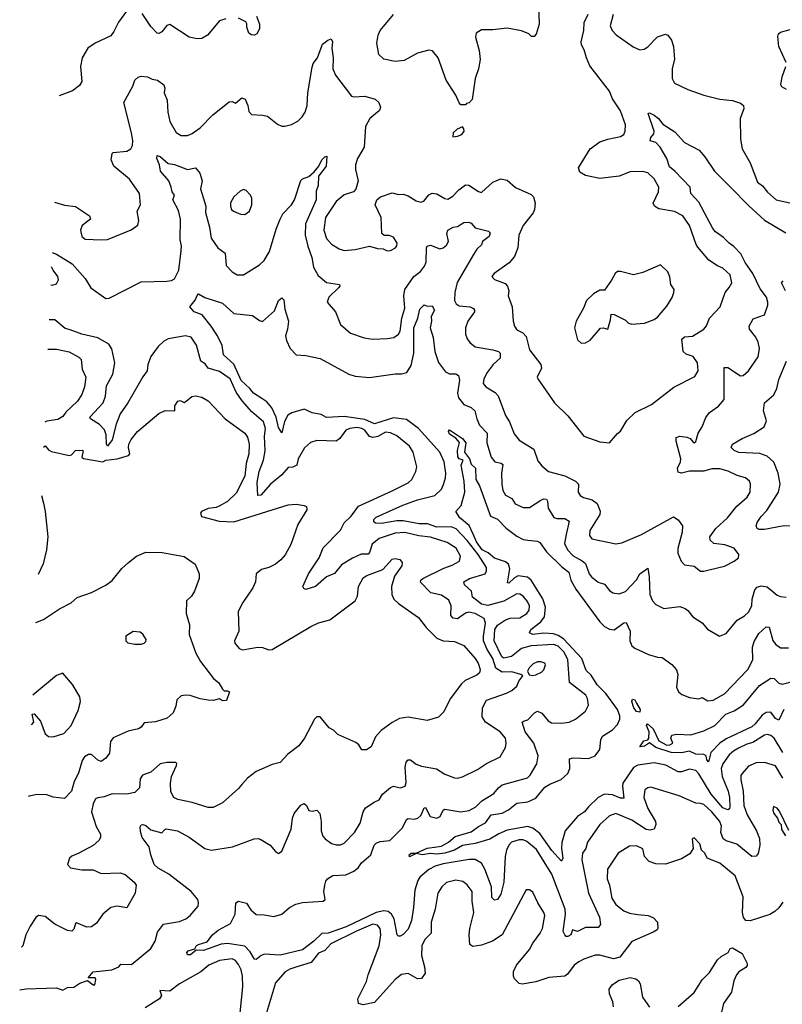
# Model space of a CAD drawing. Extents: x 1954683 to 2060285, y 904798 to 1016299.
# Tile 235 of 256: x 1958656 to 1963427, y 997350 to 1003513. Entities that reach past the tile are written whole.
import ezdxf

# ---------------------------------------------------------------- set-up
doc = ezdxf.new("R2010")
doc.units = 0

msp = doc.modelspace()

# ---------------------------------------------------------------- linework, layer by layer
at = {"layer": '0CON10XD'}
for points in [[(1959341.1, 1003588.9), (1959272.6, 1003497.4), (1959245, 1003439.2), (1959225, 1003411.4), (1959128, 1003365), (1959081.4, 1003335), (1959046.5, 1003275), (1959035, 1003220), (1959044.3, 1003125), (1959028.7, 1003101.3), (1958985, 1003068), (1958902.5, 1003036.7)], [(1961901.1, 1003605), (1961905.7, 1003484.3), (1961887.7, 1003422.3), (1961875, 1003407.5), (1961858.3, 1003408.3), (1961840, 1003425), (1961793.9, 1003443.9), (1961705, 1003460), (1961615, 1003450), (1961545, 1003450), (1961510.8, 1003429.2), (1961506.4, 1003403.6), (1961530.3, 1003320.3), (1961535.5, 1003264.5), (1961525.5, 1003204.5), (1961505.8, 1003145), (1961486.4, 1003013.6), (1961468.3, 1002991.7), (1961451.7, 1002988.3), (1961445, 1002980), (1961415, 1002980), (1961405, 1002992.5), (1961385, 1003040), (1961324.1, 1003134.1), (1961273.8, 1003275), (1961237.3, 1003317.3), (1961215, 1003321.2), (1961145, 1003304), (1961061.7, 1003258.3), (1961005, 1003250.8), (1960933.3, 1003265), (1960902.9, 1003295), (1960890, 1003365), (1960898.6, 1003415), (1960910.6, 1003445), (1960994.5, 1003545.5)], [(1958873.2, 1002370.9), (1958935, 1002352.5), (1959005, 1002344.3), (1959091.2, 1002285), (1959097.5, 1002265), (1959046.7, 1002225), (1959036.4, 1002196.4), (1959044, 1002155), (1959065, 1002138.8), (1959165, 1002134), (1959205, 1002138), (1959352.7, 1002197.3), (1959393.6, 1002226.4), (1959400, 1002255), (1959390, 1002315), (1959410.6, 1002355), (1959405.6, 1002425), (1959341.9, 1002515), (1959245, 1002595.7), (1959227.5, 1002635), (1959233.8, 1002675), (1959239.5, 1002680.5), (1959325, 1002688.9), (1959350, 1002705), (1959360.4, 1002725), (1959362.5, 1002755), (1959354.2, 1002804.2), (1959306.3, 1002993.7), (1959363, 1003097), (1959376, 1003135), (1959396.3, 1003153.7), (1959415, 1003158.8), (1959454.5, 1003154.5), (1959485, 1003140), (1959516.7, 1003135), (1959558, 1003105), (1959564.2, 1003085), (1959560, 1003055), (1959578.5, 1003008.5), (1959581.8, 1002935), (1959594.7, 1002874.7), (1959635, 1002805.7), (1959665, 1002788.5), (1959705, 1002787.8), (1959735, 1002801.1), (1959784.3, 1002835), (1959863.3, 1002916.7), (1959965, 1002998.8), (1959985, 1003000), (1960005, 1002990), (1960045, 1003023.3), (1960066, 1003015), (1960082, 1002975), (1960088.3, 1002938.3), (1960105, 1002920), (1960175, 1002916.2), (1960205, 1002908), (1960268.8, 1002858.8), (1960295, 1002846), (1960315, 1002846), (1960355, 1002856), (1960395, 1002877.5), (1960422.9, 1002905), (1960441.5, 1002935), (1960453.6, 1002975), (1960458.6, 1003055), (1960484.4, 1003215.6), (1960490.7, 1003239.3), (1960518.6, 1003275), (1960549.5, 1003360.5), (1960583.3, 1003385), (1960605, 1003392.5), (1960612.5, 1003375), (1960608.2, 1003335), (1960617.5, 1003275), (1960615.4, 1003205.4), (1960630.6, 1003165), (1960731.2, 1003035), (1960745, 1003029.4), (1960815, 1003033.8), (1960878.8, 1003015), (1960902, 1002995), (1960913.8, 1002965), (1960906, 1002945), (1960846.6, 1002893.4), (1960818.6, 1002845), (1960811.1, 1002715), (1960768.6, 1002645), (1960755.7, 1002605), (1960755.7, 1002575), (1960773.1, 1002505), (1960758.9, 1002451.1), (1960743.8, 1002435), (1960685, 1002416.4), (1960634.6, 1002375), (1960569.1, 1002275), (1960558.5, 1002195), (1960574, 1002144), (1960606.8, 1002106.8), (1960655, 1002078.6), (1960685, 1002068.6), (1960755, 1002074.4), (1960845, 1002095.8), (1960895, 1002080), (1960929.3, 1002079.3), (1960955, 1002066.7), (1960975, 1002068.8), (1961006.2, 1002085), (1961015, 1002097.5), (1961016.9, 1002115), (1960995, 1002151.2), (1960967, 1002163), (1960935, 1002162.5), (1960921.2, 1002175), (1960918, 1002275), (1960878.8, 1002355), (1960890, 1002385), (1960913.3, 1002405), (1960985, 1002428.6), (1961025, 1002418.6), (1961055, 1002420.8), (1961085, 1002410), (1961135, 1002378.6), (1961165, 1002370), (1961183, 1002377), (1961215, 1002416.2), (1961235, 1002428), (1961265, 1002422.9), (1961315, 1002394.3), (1961335, 1002390), (1961365, 1002408.1), (1961402.1, 1002447.9), (1961445, 1002478.6), (1961465, 1002478.1), (1961525, 1002437.1), (1961545, 1002430.8), (1961615, 1002495.7), (1961665, 1002516.9), (1961705, 1002507.5), (1961756.7, 1002463.3), (1961855, 1002418), (1961870, 1002405), (1961881.2, 1002365), (1961877.1, 1002325), (1961866.9, 1002303.1), (1961805, 1002224), (1961777.8, 1002165), (1961772.7, 1002085), (1961750.4, 1002029.6), (1961718.6, 1001991.4), (1961623.8, 1001925), (1961608.8, 1001905), (1961625, 1001886), (1961692.4, 1001862.4), (1961708, 1001845), (1961716.2, 1001815), (1961711.9, 1001785), (1961735.7, 1001715), (1961742.9, 1001625), (1961750.6, 1001595), (1961765, 1001571.4), (1961803, 1001553), (1961825, 1001529.2), (1961845.4, 1001445.4), (1961916.7, 1001355), (1961919.1, 1001330.9), (1961893.8, 1001275), (1961896.2, 1001265), (1962002, 1001115), (1962084.3, 1001034.3), (1962185, 1000906.7), (1962285, 1000870), (1962345, 1000863.3), (1962395, 1000922.5), (1962415, 1000937.5), (1962453.8, 1001005), (1962506.2, 1001055), (1962608.8, 1001105), (1962748.3, 1001211.7), (1962880.3, 1001279.7), (1962899.4, 1001315), (1962895.5, 1001365), (1962869.2, 1001405), (1962825, 1001418.5), (1962805.7, 1001435), (1962797.2, 1001512.8), (1962815, 1001527.3), (1962865, 1001532.2), (1962936.2, 1001575), (1962953, 1001597), (1962970.8, 1001645), (1963037.1, 1001715), (1963068.6, 1001805), (1963095, 1001836.7), (1963110, 1001865), (1963100, 1001915), (1963055, 1001957.1), (1963021.5, 1001971.5), (1962966.9, 1002006.9), (1962898.3, 1002088.3), (1962886.7, 1002106.7), (1962845.5, 1002225), (1962805, 1002285.6), (1962753.1, 1002313.1), (1962655, 1002328.5), (1962626, 1002345), (1962619.2, 1002365), (1962652.1, 1002435), (1962654.6, 1002465), (1962625, 1002516.5), (1962585.7, 1002555), (1962555, 1002562.9), (1962475, 1002560.8), (1962405, 1002533.4), (1962285, 1002518.5), (1962195, 1002537.8), (1962159.1, 1002559.1), (1962151.1, 1002585), (1962224.7, 1002705), (1962285, 1002747.9), (1962334.3, 1002764.3), (1962415, 1002782.7), (1962435, 1002794.4), (1962444.5, 1002815), (1962444.6, 1002855), (1962415, 1002941.4), (1962365, 1003016.9), (1962345.2, 1003065.2), (1962222.9, 1003225), (1962200.8, 1003275), (1962187.8, 1003325), (1962170.5, 1003355), (1962167.5, 1003375), (1962184.2, 1003445), (1962188, 1003495), (1962211.7, 1003548.3)], [(1959945, 1003519.2), (1959905, 1003506), (1959831.2, 1003415), (1959795, 1003394.2), (1959765, 1003392.9), (1959715, 1003402.5), (1959595, 1003483.3), (1959575, 1003476.7), (1959545, 1003436.7), (1959525, 1003426.7), (1959515, 1003428.8), (1959475, 1003471.2), (1959420.7, 1003550.7)], [(1960136.7, 1003535), (1960156.2, 1003485), (1960156.1, 1003456.1), (1960140, 1003425), (1960125, 1003416.7), (1960105, 1003417.5), (1960089.3, 1003429.3), (1960077.5, 1003465), (1960077, 1003487), (1960069.3, 1003499.3), (1960025, 1003522.5)], [(1962368.8, 1003545), (1962350, 1003475), (1962361.2, 1003445), (1962387, 1003417), (1962492.6, 1003342.6), (1962535, 1003324.2), (1962561.7, 1003328.3), (1962585, 1003342), (1962645, 1003405.7), (1962695, 1003422.2), (1962710, 1003415), (1962733.3, 1003385), (1962746, 1003345), (1962748, 1003315), (1962751.5, 1003265), (1962737.3, 1003205), (1962736.9, 1003145), (1962751.2, 1003115), (1962835, 1003076), (1962935, 1003040), (1963035, 1003015.8), (1963115, 1003006), (1963165, 1002990), (1963183.8, 1002975), (1963185.7, 1002955), (1963162.5, 1002895), (1963166, 1002765), (1963175.8, 1002705), (1963226.4, 1002616.4), (1963271.5, 1002495), (1963303, 1002473), (1963333.9, 1002433.9), (1963388.8, 1002385), (1963511.7, 1002358.3)], [(1963451.5, 1003245), (1963405.7, 1003345), (1963397.7, 1003407.7), (1963402.5, 1003425), (1963415.5, 1003434.5), (1963475, 1003450.6)], [(1963453.3, 1003075), (1963423.2, 1003093.2), (1963418, 1003105), (1963425.6, 1003155), (1963449.4, 1003220.6)], [(1961493.6, 1002043.6), (1961391.7, 1001868.3), (1961377.4, 1001805), (1961376.2, 1001755), (1961386.5, 1001735), (1961405, 1001722.3), (1961474.7, 1001714.7), (1961494.2, 1001705), (1961500.6, 1001695), (1961500, 1001685), (1961460, 1001625), (1961444.5, 1001585), (1961443.7, 1001543.7), (1961454.4, 1001515), (1961471.9, 1001491.9), (1961505.4, 1001465.4), (1961615, 1001445.9), (1961652, 1001435), (1961662.2, 1001425), (1961661.9, 1001395), (1961617.1, 1001355), (1961580.9, 1001305), (1961558.9, 1001265), (1961555.7, 1001235), (1961572, 1001215), (1961629.8, 1001179.8), (1961648.9, 1001158.9), (1961694.6, 1001034.6), (1961720.8, 1000995), (1961750, 1000920), (1961780.7, 1000880.7), (1961873.1, 1000825), (1961897.5, 1000752.5), (1961921.3, 1000721.3), (1961964.5, 1000684.5), (1962065, 1000657.3), (1962133.1, 1000625), (1962152.2, 1000605), (1962150, 1000555), (1962162, 1000535), (1962182.4, 1000522.4), (1962237.2, 1000507.2), (1962267.8, 1000485), (1962286.7, 1000436.7), (1962285.6, 1000415), (1962222.7, 1000315), (1962219.5, 1000285), (1962235, 1000264.3), (1962385, 1000232), (1962422.3, 1000237.7), (1962545, 1000290.5), (1962745, 1000401.4), (1962775, 1000382), (1962802.9, 1000345), (1962799.2, 1000305), (1962773.9, 1000203.9), (1962773.9, 1000173.9), (1962793.9, 1000123.9), (1962815, 1000100), (1962875, 1000092.5), (1962915, 1000062), (1962935, 1000060), (1962969.3, 1000069.3), (1963065, 1000093.3), (1963126.4, 1000123.6), (1963153.3, 1000145), (1963153.8, 1000165), (1963125, 1000206), (1963067.5, 1000225), (1962997.5, 1000235), (1962976.2, 1000255), (1962973.8, 1000275), (1963011.4, 1000328.6), (1963084.2, 1000395), (1963141.3, 1000468.7), (1963206.2, 1000525), (1963225.6, 1000555), (1963226.7, 1000606.7), (1963222, 1000625), (1963195.9, 1000645.9), (1963145, 1000660), (1963087.4, 1000687.4), (1963035, 1000700.6), (1962985, 1000701.1), (1962935, 1000686.8), (1962845, 1000686.2), (1962796.2, 1000673.8), (1962775, 1000681.5), (1962770, 1000705), (1962789.7, 1000745), (1962792.7, 1000765), (1962761.9, 1000875), (1962762.5, 1000897.5), (1962785, 1000906), (1962829.1, 1000899.1), (1962850.5, 1000890.5), (1962869.3, 1000869.3), (1962875, 1000863.8), (1962885, 1000872.5), (1962899.2, 1000925), (1962925.4, 1000964.6), (1962948, 1001022), (1962971.4, 1001055), (1963026.8, 1001093.2), (1963062.7, 1001135), (1963063.6, 1001336.4), (1963085, 1001336.2), (1963165, 1001284.3), (1963182.5, 1001285), (1963215.5, 1001314.5), (1963276.4, 1001403.6), (1963283.5, 1001455), (1963276.4, 1001495), (1963261.5, 1001525), (1963221.9, 1001575), (1963220, 1001595), (1963245, 1001640), (1963315.7, 1001665), (1963335.5, 1001725), (1963336.9, 1001745), (1963327.6, 1001775), (1963287.8, 1001827.8), (1963241.4, 1001925), (1963195, 1001992.1), (1963166.6, 1002046.6), (1963123.6, 1002093.6), (1963093.3, 1002115), (1963059.4, 1002149.4), (1963008.5, 1002185), (1962992.5, 1002205), (1962905, 1002370), (1962854.2, 1002424.2), (1962851.2, 1002465), (1962755, 1002565.7), (1962720.9, 1002590.9), (1962703.8, 1002645), (1962663.5, 1002715), (1962635, 1002744.5), (1962600, 1002755), (1962603.5, 1002775), (1962621.9, 1002798.1), (1962625.6, 1002815), (1962586.7, 1002925), (1962595, 1002930), (1962625, 1002915.6), (1962651.1, 1002895), (1962678.3, 1002858.3), (1962755, 1002810), (1962815, 1002744.3), (1962905.7, 1002695.7), (1962942, 1002655), (1963002.2, 1002565), (1963101.8, 1002465), (1963216.7, 1002346.7), (1963315, 1002257.5), (1963448.6, 1002178.6)], [(1961365, 1002780), (1961395, 1002783.3), (1961422.5, 1002795), (1961435.9, 1002814.1), (1961435, 1002830), (1961425, 1002842.5), (1961391.7, 1002828.3), (1961367.5, 1002805), (1961365, 1002780)], [(1958859.2, 1002054.6), (1958885.8, 1002045), (1958984.7, 1001984.7), (1959065, 1001892.5), (1959101.1, 1001835), (1959195, 1001767.2), (1959215, 1001770.4), (1959415, 1001871.4), (1959575, 1001875.5), (1959605, 1001879.5), (1959625, 1001890.6), (1959650.8, 1001945), (1959666.2, 1002065), (1959667.2, 1002097.2), (1959659.3, 1002135), (1959661.7, 1002265), (1959649.5, 1002319.5), (1959613.3, 1002385), (1959624.4, 1002415), (1959608.9, 1002435), (1959602.5, 1002465), (1959587.8, 1002505), (1959536, 1002565), (1959530.8, 1002605), (1959514.4, 1002645), (1959516.4, 1002663.6), (1959535, 1002657.1), (1959585, 1002613.1), (1959625, 1002606.7), (1959705, 1002575.7), (1959755, 1002586), (1959783, 1002553), (1959796.7, 1002505), (1959787.5, 1002455), (1959820, 1002345), (1959818.5, 1002305), (1959843.5, 1002213.5), (1959854.1, 1002145), (1959895.7, 1002085), (1959940.4, 1002050.4), (1959947.1, 1001975), (1959985.4, 1001935.4), (1960016.6, 1001916.6), (1960055, 1001915.6), (1960155, 1001979.4), (1960185, 1002005.8), (1960218.3, 1002061.7), (1960259.2, 1002200.8), (1960285.2, 1002264.8), (1960302.5, 1002297.5), (1960355.2, 1002354.8), (1960373.8, 1002386.2), (1960415, 1002507.1), (1960425, 1002517.3), (1960465, 1002531.8), (1960498.8, 1002561.2), (1960527.3, 1002595), (1960544.8, 1002635.2), (1960565, 1002655.4), (1960577.9, 1002657.9), (1960573.3, 1002595), (1960524.3, 1002534.3), (1960523.1, 1002475), (1960510.9, 1002439.1), (1960510.9, 1002385), (1960443.8, 1002235), (1960441.1, 1002165), (1960457.5, 1002095), (1960482.4, 1002025), (1960494.2, 1001964.2), (1960522.6, 1001912.6), (1960575, 1001867.3), (1960655.7, 1001855), (1960658.6, 1001845), (1960650.6, 1001835), (1960588.8, 1001775), (1960580, 1001745), (1960631.2, 1001685), (1960663.3, 1001605), (1960725, 1001551.2), (1960810.9, 1001520.9), (1960865, 1001512.9), (1960955, 1001516.7), (1960995.4, 1001524.6), (1961026.3, 1001543.7), (1961035, 1001562.5), (1961046.7, 1001645), (1961065, 1001707.5), (1961059.7, 1001785), (1961064.3, 1001825), (1961122.1, 1001905), (1961163.8, 1001936.2), (1961189, 1001971), (1961198.6, 1001995), (1961200.6, 1002085), (1961205.5, 1002094.5), (1961225, 1002101.1), (1961285, 1002077.8), (1961305, 1002084.4), (1961325, 1002101.9), (1961337.8, 1002125), (1961327.3, 1002175), (1961333.8, 1002196.2), (1961367.5, 1002215), (1961395, 1002219.2), (1961435, 1002243.1), (1961465, 1002246), (1961479.1, 1002239.1), (1961505, 1002210.8), (1961588.9, 1002188.9), (1961598.1, 1002178.1), (1961591.8, 1002155), (1961551.2, 1002125), (1961545, 1002103.3), (1961515, 1002077.5), (1961493.6, 1002043.6)], [(1960065, 1002293.8), (1960093.3, 1002315), (1960107.5, 1002355), (1960107.5, 1002395), (1960100, 1002415), (1960073, 1002443), (1960055, 1002450), (1960035, 1002440), (1959996.2, 1002405), (1959975, 1002367.5), (1959974, 1002345), (1959980, 1002325), (1959992.5, 1002315), (1960036.1, 1002296.1), (1960065, 1002293.8)], [(1962168.3, 1001488.3), (1962195, 1001490), (1962225, 1001507.5), (1962288.8, 1001581.2), (1962305, 1001584), (1962335, 1001576.7), (1962352.5, 1001635), (1962355, 1001670), (1962375, 1001667.5), (1962445, 1001632.5), (1962463.9, 1001613.9), (1962485, 1001607.5), (1962565, 1001613.3), (1962623.9, 1001636.1), (1962645, 1001651.2), (1962705, 1001720), (1962736.9, 1001773.1), (1962748.5, 1001805), (1962749.4, 1001825), (1962729.2, 1001855), (1962722.3, 1001902.3), (1962710, 1001935), (1962665, 1001977.5), (1962555, 1001931.2), (1962495, 1001916.7), (1962415, 1001936.7), (1962395, 1001936.7), (1962380, 1001925), (1962358.3, 1001881.7), (1962315, 1001820), (1962285, 1001820), (1962245, 1001797.5), (1962202.5, 1001755), (1962183.6, 1001706.4), (1962137.5, 1001625), (1962126.7, 1001585), (1962145, 1001510), (1962168.3, 1001488.3)], [(1958850.3, 1001852.5), (1958859.6, 1001850.4), (1958885, 1001858.6), (1958898.1, 1001885), (1958894.2, 1001905), (1958864.4, 1001945), (1958855.2, 1001965.2)], [(1963446.5, 1001815), (1963421.9, 1001865), (1963432.1, 1001877.9)], [(1962213.1, 999223.1), (1962206.9, 999265), (1962197.7, 999285), (1962094.2, 999364.3), (1962083.8, 999505), (1962062.3, 999555), (1962025, 999592.4), (1961995, 999601.6), (1961855, 999593.8), (1961795, 999576.2), (1961732.2, 999527.8), (1961685, 999515.8), (1961672.7, 999525), (1961624, 999625), (1961627.3, 999695), (1961645, 999723.3), (1961695, 999756.9), (1961723.9, 999766.1), (1961785, 999768.9), (1961828.2, 999795), (1961842.4, 999817.6), (1961844.7, 999845), (1961832.1, 999872.1), (1961805, 999903.8), (1961785, 999917.3), (1961765, 999918.8), (1961685, 999873.8), (1961585, 999846.8), (1961545, 999854.5), (1961505, 999886.6), (1961487.7, 999897.7), (1961482.1, 999935), (1961438.9, 999975), (1961434.3, 999995), (1961468.6, 1000015), (1961566.6, 1000043.4), (1961576.9, 1000063.1), (1961575.4, 1000085), (1961523.6, 1000165), (1961455, 1000252), (1961386.6, 1000325), (1961355, 1000338.5), (1961265, 1000337.3), (1961207.5, 1000357.5), (1961155, 1000357.7), (1961055, 1000375.7), (1961015, 1000375.7), (1960918.5, 1000358.5), (1960881.5, 1000361.5), (1960870.6, 1000370.6), (1960871.5, 1000385), (1960885, 1000398.7), (1961053.1, 1000475), (1961145, 1000507.2), (1961253.1, 1000535), (1961294.7, 1000575.3), (1961306.9, 1000603.1), (1961319.6, 1000645), (1961321.3, 1000675), (1961310.3, 1000745), (1961284.7, 1000805), (1961150.9, 1000955), (1961075, 1001009.5), (1960995, 1001020), (1960875, 1000982.2), (1960815, 1001009.4), (1960685, 1001029.5), (1960575, 1001021.8), (1960540.6, 1001040.6), (1960485, 1001052.8), (1960435, 1001075.7), (1960358.2, 1001051.8), (1960333.3, 1001036.7), (1960312.4, 1000997.6), (1960295, 1000927.5), (1960275, 1000960), (1960260.5, 1001025), (1960233.6, 1001083.6), (1960201.7, 1001121.7), (1960170.9, 1001140.9), (1960117.3, 1001175), (1960095.4, 1001205.4), (1960040.4, 1001255), (1959996.1, 1001356.1), (1959931, 1001415), (1959922.9, 1001472.9), (1959892.3, 1001535), (1959854, 1001594), (1959796.7, 1001665), (1959746.2, 1001685), (1959720, 1001715), (1959753.6, 1001756.4), (1959765, 1001786.7), (1959775, 1001796), (1959814.1, 1001774.1), (1959925, 1001737.5), (1959995, 1001674.3), (1960112.3, 1001662.3), (1960155, 1001630), (1960175, 1001623.3), (1960249.4, 1001690.6), (1960274.8, 1001755.2), (1960295, 1001772.2), (1960308.9, 1001758.9), (1960315, 1001700), (1960336.7, 1001626.7), (1960331.1, 1001575), (1960318.4, 1001535), (1960324.8, 1001504.8), (1960348.5, 1001455), (1960385, 1001414.3), (1960445, 1001410.6), (1960535, 1001393.1), (1960715, 1001294.4), (1960755, 1001281.8), (1960845, 1001272.5), (1961005, 1001296.9), (1961045, 1001295.5), (1961076.9, 1001305), (1961105, 1001348), (1961120.6, 1001425), (1961121.8, 1001585), (1961145.9, 1001645), (1961159.1, 1001700.9), (1961185, 1001728.8), (1961205, 1001720.5), (1961235, 1001722.7), (1961250.3, 1001695), (1961230.4, 1001655), (1961231.5, 1001625), (1961222.7, 1001585), (1961242.6, 1001522.6), (1961253.2, 1001436.8), (1961276.4, 1001366.4), (1961319.3, 1001309.3), (1961345, 1001296.9), (1961385, 1001295.8), (1961400, 1001285), (1961406.1, 1001256.1), (1961394.6, 1001175), (1961400.5, 1001145), (1961435, 1001104.5), (1961479.2, 1001085), (1961502.2, 1001065), (1961514.5, 1001015), (1961532.1, 1000975), (1961579.2, 1000925), (1961577.1, 1000865), (1961605, 1000774.4), (1961628.1, 1000745), (1961667.2, 1000737.2), (1961678.6, 1000728.6), (1961670.4, 1000675), (1961672.9, 1000605), (1961679.1, 1000565), (1961695, 1000535.8), (1961735.2, 1000515.2), (1961755, 1000483.3), (1961805, 1000458.6), (1961845, 1000460), (1961915, 1000505.9), (1961935, 1000513.2), (1961950.9, 1000510.9), (1961958.2, 1000498.2), (1961961.8, 1000455), (1961997.5, 1000397.5), (1962015, 1000390), (1962065, 1000391.2), (1962092.5, 1000375), (1962075, 1000291.2), (1962064, 1000235), (1962081.8, 1000195), (1962117.5, 1000157.5), (1962175, 1000125.9), (1962195, 1000108.5), (1962218.5, 1000045), (1962232.2, 1000025), (1962275, 999992.5), (1962315, 999980.6), (1962345, 999939.2), (1962366.7, 999925), (1962405, 999918.1), (1962445, 999934.4), (1962515, 1000006.4), (1962535, 1000044.5), (1962585, 1000080), (1962593.6, 1000025), (1962598.5, 999915), (1962614.3, 999875), (1962635, 999852.5), (1962685, 999828.1), (1962785, 999838.9), (1962818, 999828), (1962836.2, 999815), (1962866.2, 999775), (1962925, 999738), (1962958.9, 999698.9), (1963034.1, 999654.1), (1963075, 999671.2), (1963144.7, 999755.3), (1963189.1, 999780.9), (1963215.3, 999804.7), (1963236.2, 999843.8), (1963238.5, 999885), (1963254.2, 999945), (1963268.9, 999961.1), (1963295, 999970), (1963332.4, 999962.4), (1963395, 999910.9), (1963415, 999902.5), (1963451.7, 999898.3)], [(1958655.5, 997440.6), (1958695, 997447.1), (1958885, 997453.5), (1958925, 997437.5), (1958954, 997455), (1958995, 997458.2), (1959032, 997482), (1959079.5, 997499.5), (1959115, 997471.8), (1959125, 997471.2), (1959131.2, 997505), (1959126.7, 997515), (1959083.3, 997515), (1959115, 997552.5), (1959232.5, 997565), (1959275.7, 997584.3), (1959288.8, 997601.2), (1959355, 997600), (1959475, 997698.6), (1959502.5, 997745), (1959518.5, 997801.5), (1959555, 997851.9), (1959655, 997868.8), (1959695, 997884.5), (1959721.4, 997905), (1959771.4, 997965), (1959774.4, 997985), (1959769.1, 998005), (1959727.3, 998055), (1959589.5, 998165), (1959522, 998202), (1959495.8, 998225), (1959475.5, 998285.5), (1959466.5, 998335), (1959421.1, 998395), (1959411.2, 998431.2), (1959409.5, 998460.5), (1959415, 998472.5), (1959425, 998476), (1959445, 998470), (1959475, 998442.7), (1959545, 998423.8), (1959562.5, 998445), (1959572, 998448), (1959642.5, 998435), (1959715, 998397.1), (1959814.7, 998324.7), (1959855, 998314.4), (1959986.1, 998336.1), (1960122.5, 998385), (1960147.3, 998387.3), (1960165, 998382), (1960222.5, 998345), (1960255, 998306.7), (1960275, 998293.3), (1960295, 998307.5), (1960353.3, 998446.7), (1960361.5, 998515), (1960372.9, 998545), (1960415, 998596), (1960435, 998606.7), (1960448.8, 998595), (1960465, 998563.1), (1960485, 998558.6), (1960515, 998565.8), (1960534, 998545), (1960541.8, 998495), (1960541.2, 998435), (1960552.9, 998402.9), (1960566.9, 998385), (1960605.4, 998355.4), (1960635, 998347.5), (1960661.7, 998348.3), (1960685, 998358.6), (1960750.6, 998425), (1960786.2, 998483.8), (1960804.7, 998555.3), (1960819.8, 998580.2), (1960873.9, 998616.1), (1960905, 998629.2), (1960925.6, 998665), (1960975, 998707.9), (1960995, 998714.6), (1961035, 998705.5), (1961067.5, 998715), (1961072.7, 998737.3), (1961066.9, 998835), (1961073.4, 998865), (1961085, 998880), (1961099.7, 998879.7), (1961135, 998852.7), (1961169.7, 998839.7), (1961263.2, 998823.2), (1961315, 998791.4), (1961375, 998766.9), (1961395, 998764.4), (1961425, 998773.3), (1961519.8, 998820.2), (1961575, 998857.1), (1961661.9, 998898.1), (1961695, 998957.5), (1961700, 998985), (1961695.6, 999015), (1961661.4, 999055), (1961569.1, 999115), (1961548.9, 999148.9), (1961550.8, 999205), (1961575, 999253.3), (1961702.1, 999297.9), (1961734, 999315), (1961765, 999342), (1961777.3, 999372.7), (1961802.5, 999405), (1961790, 999415), (1961735, 999431.6), (1961675, 999429), (1961634.9, 999454.9), (1961615.5, 999515), (1961580.6, 999570.6), (1961557.6, 999625), (1961556.3, 999655), (1961570.3, 999735), (1961561.8, 999765), (1961505, 999795.3), (1961465, 999804.1), (1961445, 999798.2), (1961395, 999763.4), (1961366.4, 999766.4), (1961353.6, 999783.6), (1961354.6, 999845), (1961339.7, 999879.7), (1961295, 999911.1), (1961227.1, 999925), (1961163.1, 999993.1), (1961164.6, 1000005), (1961178.1, 1000015), (1961309.6, 1000080.4), (1961361.4, 1000098.6), (1961407.2, 1000122.8), (1961413.3, 1000155), (1961385.5, 1000205), (1961330.7, 1000240.7), (1961225, 1000273.9), (1961151.9, 1000281.9), (1961065, 1000303.9), (1961005, 1000299.7), (1960903.8, 1000265), (1960860.6, 1000229.4), (1960845, 1000178.6), (1960835, 1000167.1), (1960792.7, 1000167.3), (1960738.4, 1000141.6), (1960669.8, 1000100.2), (1960625, 1000045.6), (1960574.8, 1000025.2), (1960505.7, 999965), (1960445, 999946.7), (1960432.3, 999952.3), (1960426.7, 999965), (1960463.1, 1000045), (1960530, 1000145), (1960553.1, 1000206.9), (1960663.3, 1000316.7), (1960686.4, 1000363.6), (1960730, 1000405), (1960775, 1000467.3), (1960985, 1000563.8), (1961085.3, 1000614.7), (1961108.6, 1000635), (1961134.4, 1000685), (1961139.4, 1000715), (1961116.5, 1000805), (1961095, 1000844.3), (1961015, 1000907.5), (1960975, 1000927.9), (1960945, 1000930.9), (1960895.5, 1000904.5), (1960865, 1000897.1), (1960845, 1000904.7), (1960815, 1000943.8), (1960795.6, 1000955), (1960765, 1000960.2), (1960720, 1000955), (1960695, 1000943.6), (1960658.4, 1000891.6), (1960635, 1000874.2), (1960515, 1000878.6), (1960475, 1000866), (1960436.8, 1000833.2), (1960397.5, 1000765), (1960390, 1000725), (1960365, 1000711.8), (1960335, 1000710), (1960295.6, 1000665), (1960224.4, 1000605.6), (1960165, 1000535.7), (1960144.5, 1000534.5), (1960141.5, 1000615), (1960153.8, 1000685), (1960181.3, 1000755), (1960191.6, 1000815), (1960186.4, 1000905), (1960193.7, 1000955), (1960180.7, 1000995), (1960107.8, 1001057.8), (1960047.6, 1001127.6), (1960010.8, 1001180.8), (1959973.1, 1001265), (1959905, 1001311.1), (1959835, 1001332.2), (1959815, 1001358.2), (1959787.8, 1001375), (1959761.1, 1001475), (1959729.2, 1001525), (1959693.6, 1001533.6), (1959585, 1001515.3), (1959555, 1001498.5), (1959522.3, 1001467.7), (1959475.6, 1001405), (1959456.9, 1001355), (1959452.2, 1001315), (1959425, 1001277.5), (1959332.9, 1001115), (1959284.6, 1001045), (1959259.5, 1000980.5), (1959235, 1000884), (1959204.2, 1000844.2), (1959198.8, 1000855), (1959196.4, 1000915), (1959186.5, 1000945), (1959155, 1000978.6), (1959098.8, 1001015), (1959094.4, 1001025), (1959177.1, 1001115), (1959193.1, 1001156.9), (1959199.4, 1001220.6), (1959239.2, 1001295), (1959250.5, 1001365), (1959232.2, 1001452.2), (1959212.2, 1001482.2), (1959145, 1001521.1), (1959045, 1001543.8), (1958972, 1001572), (1958940.2, 1001580.2), (1958874.6, 1001634.6), (1958840.7, 1001634.6)], [(1958832.5, 1001451), (1958885, 1001451.5), (1958965, 1001434.3), (1959025, 1001400), (1959039.2, 1001385), (1959047.1, 1001325), (1959069.4, 1001275), (1959061.2, 1001215), (1959045, 1001166), (1959016.5, 1001125), (1958944.3, 1001055.7), (1958925, 1001029.6), (1958895, 1001010.8), (1958825, 1001000), (1958812.3, 1000992.9)], [(1963475, 1000345.8), (1963425, 1000343.1), (1963315, 1000322.6), (1963282.5, 1000322.5), (1963268.3, 1000328.3), (1963263.8, 1000345), (1963269.3, 1000365), (1963295, 1000403.8), (1963329.8, 1000440.2), (1963402.5, 1000555), (1963412.2, 1000605), (1963401.4, 1000675), (1963373.8, 1000743.8), (1963330.9, 1000780.9), (1963285, 1000796.8), (1963153.8, 1000803.8), (1963125.3, 1000815.3), (1963105.7, 1000835), (1963115, 1000856.7), (1963175, 1000891.5), (1963248, 1000922), (1963312.9, 1000965), (1963328.5, 1001001.5), (1963308.8, 1001065), (1963316.2, 1001115), (1963373.3, 1001165), (1963392, 1001205), (1963405, 1001260), (1963453.4, 1001375)], [(1958805.4, 1000836.8), (1958815, 1000846.2), (1958838.3, 1000818.3), (1958855, 1000809.3), (1958965, 1000785.5), (1958979.8, 1000790.2), (1959004.7, 1000815.3), (1959048, 1000818), (1959052.5, 1000815), (1959043.8, 1000775), (1959055.4, 1000765.4), (1959175, 1000746.1), (1959195, 1000755.7), (1959265, 1000764.5), (1959337.1, 1000785), (1959345.3, 1000795), (1959335.3, 1000835), (1959337.8, 1000855), (1959352.1, 1000885), (1959393.1, 1000935), (1959525, 1001048.8), (1959565, 1001066.2), (1959626, 1001064), (1959626.4, 1001096.4), (1959645, 1001124.2), (1959659.5, 1001129.5), (1959685, 1001116.7), (1959696.7, 1001125), (1959733.3, 1001155), (1959755, 1001158.1), (1959795, 1001149.4), (1959835, 1001127.1), (1959940.8, 1001015), (1960063.5, 1000925), (1960080.2, 1000900.2), (1960091.1, 1000855), (1960088.2, 1000795), (1960073.1, 1000735), (1960064.7, 1000655.3), (1960010.1, 1000549.9), (1959955, 1000496.8), (1959903, 1000467), (1959885, 1000459.5), (1959835, 1000454.2), (1959793.8, 1000435), (1959786.4, 1000425), (1959793.2, 1000403.2), (1959904.2, 1000374.3), (1959995, 1000370.7), (1960335, 1000475.6), (1960385, 1000480.8), (1960435, 1000472.5), (1960450, 1000465), (1960452.5, 1000445), (1960396.6, 1000353.4), (1960351.1, 1000228.9), (1960316.4, 1000163.6), (1960288.9, 1000131.1), (1960255, 1000104.3), (1960215, 1000084.4), (1960167.6, 1000072.4), (1960135.5, 1000044.5), (1960130, 999995), (1960115, 999956.7), (1960052, 999865), (1960021.7, 999808.3), (1960026, 999685), (1960000, 999625), (1960001.2, 999611.2), (1960027.6, 999577.6), (1960048.7, 999568.7), (1960145, 999584.4), (1960175, 999583.1), (1960215, 999568.6), (1960235, 999570), (1960476.7, 999715), (1960525, 999738.1), (1960596.7, 999756.7), (1960753.7, 999876.3), (1960768.6, 999905), (1960775.6, 999965), (1960805, 1000018.6), (1960826.4, 1000033.6), (1960928, 1000072), (1960985, 1000136), (1961005, 1000140), (1961033.9, 1000133.9), (1961048.8, 1000115), (1961046.2, 1000095), (1961000.7, 1000029.3), (1960980.9, 999965), (1960982.7, 999915), (1960996.5, 999886.5), (1961025, 999857.8), (1961150.2, 999770.2), (1961197.6, 999707.6), (1961265, 999640.6), (1961305, 999625.6), (1961375, 999620.6), (1961435, 999596), (1961505.5, 999515), (1961523.6, 999485), (1961535.6, 999445), (1961532, 999425), (1961515, 999410.8), (1961443.3, 999376.7), (1961418.6, 999355), (1961349.1, 999260.9), (1961309.7, 999180.3), (1961275, 999146.2), (1961204.1, 999125.9), (1961085, 999146.9), (1961032.2, 999137.8), (1960985, 999112.9), (1960916.2, 999063.8), (1960881.4, 999025), (1960855, 998962.5), (1960825, 998942.5), (1960795, 998942.5), (1960776.7, 998975), (1960758.8, 998988.8), (1960645, 999038.8), (1960618, 999065), (1960590.8, 999080.8), (1960535, 999148.8), (1960515, 999150), (1960499.2, 999135), (1960437.1, 999015), (1960401.7, 998968.3), (1960333.6, 998916.4), (1960285, 998864), (1960235, 998850.8), (1960135, 998807.1), (1960080, 998765), (1960044.3, 998725), (1960025, 998700), (1959925, 998610), (1959865, 998580.8), (1959835, 998582.5), (1959735, 998613.3), (1959645, 998631.1), (1959620, 998645), (1959600.2, 998680.2), (1959598.7, 998735), (1959605.9, 998775), (1959637.5, 998845), (1959638, 998858), (1959633, 998863), (1959575, 998862.5), (1959535, 998854.2), (1959476.2, 998803.8), (1959423.8, 998785), (1959408.8, 998761.2), (1959405.6, 998705), (1959375, 998675.7), (1959325, 998664.6), (1959235, 998667.8), (1959185, 998647.8), (1959145, 998643.1), (1959130, 998635), (1959114.6, 998605.4), (1959105.6, 998555), (1959133.8, 998463.8), (1959160, 998415), (1959161.5, 998395), (1959151.1, 998375), (1959115, 998344.5), (1959024.5, 998295.5), (1958982.1, 998277.9), (1958966.2, 998265), (1958954, 998225), (1958973.3, 998205), (1959045, 998192.5), (1959115, 998192.3), (1959165, 998169.2), (1959285, 998173.1), (1959315, 998161.9), (1959372, 998115), (1959383.8, 998095), (1959378.8, 998045), (1959326.4, 997953.6), (1959265, 997963.3), (1959225, 997956.2), (1959175.6, 997914.4), (1959135, 997858), (1959105, 997834.2), (1959075, 997832.1), (1959010.3, 997859.7), (1959004, 997855), (1958995, 997820), (1958981.7, 997808.3), (1958955, 997811.2), (1958875, 997850.8), (1958815, 997898.8), (1958773.9, 997906.1), (1958755.9, 997894.1), (1958721.4, 997838.6), (1958694.3, 997785), (1958674.3, 997715), (1958667.3, 997707.6)], [(1963430.5, 998925), (1963375, 999014.7), (1963355, 999033.4), (1963335, 999039.6), (1963315, 999035.3), (1963241.7, 998988.3), (1963205, 998978.3), (1963152.7, 998952.7), (1963120.8, 998935), (1963095, 998910.8), (1963054.8, 998855.2), (1963044.3, 998825), (1963050.9, 998775), (1963088.9, 998685), (1963095.7, 998645), (1963099.2, 998585), (1963096.1, 998573.9), (1963085, 998566.6), (1963055, 998580.4), (1962980.8, 998665), (1962905, 998792.1), (1962885, 998813.9), (1962845, 998820.7), (1962795.7, 998804.3), (1962775, 998804.2), (1962697.4, 998847.4), (1962625, 998861.1), (1962522.4, 998847.6), (1962495, 998831.1), (1962429.6, 998735), (1962426.3, 998715), (1962435, 998641.2), (1962415, 998640), (1962365, 998661.4), (1962314.8, 998665.2), (1962275, 998645.3), (1962215, 998586.5), (1962188.2, 998555), (1962145, 998525.4), (1962067.1, 998435), (1962047.2, 998362.8), (1962045.3, 998325), (1962054, 998265), (1962045, 998246.7), (1961985, 998313.5), (1961908.9, 998418.9), (1961865, 998452.7), (1961835, 998463.5), (1961705, 998440.9), (1961652.1, 998417.9), (1961597.5, 998382.5), (1961505, 998356.4), (1961426.8, 998343.2), (1961375, 998314.7), (1961315.8, 998295.8), (1961265, 998290), (1961223.2, 998293.2), (1961175, 998284.6), (1961135, 998294), (1961093.8, 998273.8), (1961092.5, 998285), (1961105, 998296.4), (1961135, 998296), (1961205, 998328.2), (1961266.2, 998336.2), (1961295, 998338.9), (1961339.2, 998365), (1961380.8, 998399.2), (1961480.5, 998429.5), (1961525, 998462.9), (1961568.8, 998485), (1961605, 998535.4), (1961675, 998545.7), (1961713, 998567), (1961765, 998608.5), (1961835, 998617.9), (1961885, 998639.5), (1961941.2, 998708.8), (1961971.8, 998728.2), (1962042.9, 998757.1), (1962085, 998794.4), (1962096.5, 998825), (1962095, 998886.2), (1962118.3, 998891.7), (1962215, 998889.4), (1962255, 998905.4), (1962284.7, 998945), (1962291.4, 999005), (1962301.1, 999028.9), (1962365, 999067.1), (1962395, 999100.8), (1962409.3, 999135), (1962409.7, 999155), (1962395, 999195.6), (1962323.1, 999295), (1962268.6, 999348.6), (1962230.6, 999410.6), (1962199.3, 999439.3), (1962172.2, 999515), (1962057.1, 999637.1), (1962025, 999658.7), (1961995, 999668.7), (1961935, 999673.1), (1961865.5, 999665.5), (1961844, 999675), (1961854.3, 999695), (1961916.7, 999743.3), (1961939.7, 999775), (1961945.2, 999835), (1961927.6, 999887.6), (1961856, 1000005), (1961832.9, 1000022.9), (1961775, 1000032.5), (1961750.3, 1000019.7), (1961715, 999986), (1961707, 999987), (1961721.2, 1000075), (1961712.8, 1000105), (1961695, 1000118.7), (1961625, 1000142.6), (1961586, 1000175), (1961548.4, 1000195), (1961513.1, 1000245), (1961493.4, 1000293.4), (1961466.7, 1000346.8), (1961409.2, 1000395), (1961383.8, 1000435), (1961417.5, 1000472.5), (1961439.4, 1000555), (1961436.2, 1000625), (1961416.5, 1000725), (1961430.8, 1000755), (1961404.8, 1000764.8), (1961395.8, 1000775.8), (1961394.7, 1000815.3), (1961407.1, 1000867.1), (1961385, 1000892.5), (1961345, 1000918), (1961337.5, 1000935), (1961345, 1000945.6), (1961425, 1000891.1), (1961447.5, 1000865), (1961438, 1000805), (1961470, 1000765), (1961480, 1000730), (1961506.7, 1000705), (1961510, 1000635), (1961531.9, 1000595), (1961602, 1000405), (1961645, 1000385.6), (1961699.5, 1000329.5), (1961765, 1000280.7), (1961805, 1000260), (1961834.6, 1000254.6), (1961895, 1000248.6), (1961910.3, 1000240.3), (1961951, 1000181), (1962048.3, 1000088.3), (1962091.8, 1000055), (1962103.9, 1000005), (1962135, 999947.5), (1962284.7, 999744.7), (1962315, 999715.5), (1962345, 999697.3), (1962375, 999693.9), (1962435, 999737.8), (1962449.1, 999739.1), (1962475.4, 999685.4), (1962472.3, 999625), (1962485, 999594.2), (1962505, 999579.4), (1962590.3, 999540.3), (1962645, 999522.9), (1962675, 999521.4), (1962735, 999476.7), (1962764.3, 999444.3), (1962772.2, 999415), (1962764.4, 999334.4), (1962777.5, 999305), (1962798.6, 999288.6), (1962845, 999269.5), (1962905, 999261.9), (1962925, 999270.8), (1962959.7, 999249.7), (1962995, 999254.6), (1963065, 999292.7), (1963210.6, 999445), (1963242.5, 999505), (1963240, 999585), (1963250, 999620), (1963279.2, 999670.8), (1963325, 999713.3), (1963345, 999710), (1963367, 999627), (1963384.2, 999604.2), (1963415, 999581.1), (1963465, 999580.4)], [(1958792.1, 1000534.3), (1958805, 1000486.7), (1958815.8, 1000435), (1958831.2, 1000275), (1958823.5, 1000195), (1958802.2, 1000107.8), (1958770.2, 1000039.3)], [(1958757, 999739.1), (1958805, 999759.1), (1958904.7, 999825.3), (1958977.9, 999862.1), (1959015, 999897.1), (1959105, 999928.2), (1959195, 999974.4), (1959235, 1000002.5), (1959295, 1000077.5), (1959336.2, 1000115), (1959385.6, 1000154.4), (1959445, 1000180.8), (1959547, 1000177), (1959685, 1000152.5), (1959753.9, 1000103.9), (1959778, 1000045), (1959778, 1000015), (1959750, 999935), (1959731.2, 999905), (1959700, 999875), (1959696, 999795), (1959718.8, 999725), (1959716.7, 999665), (1959758.3, 999548.3), (1959787.1, 999495), (1959868.3, 999388.3), (1959902.3, 999362.3), (1959925, 999322.5), (1959935, 999312.5), (1959955, 999312.5), (1959967.5, 999305), (1959948.3, 999251.7), (1959925, 999250), (1959905, 999262.5), (1959865, 999251.2), (1959834.1, 999254.1), (1959785, 999261.2), (1959722.1, 999282.1), (1959695, 999285.7), (1959665, 999280), (1959638, 999255), (1959632.5, 999215), (1959615, 999173.3), (1959578.3, 999141.7), (1959505, 999118.6), (1959435, 999110.8), (1959414.5, 999085), (1959398.6, 999075), (1959335, 999059.6), (1959241.3, 999018.7), (1959224.6, 998995), (1959217.3, 998922.7), (1959195, 998890), (1959165, 998870.6), (1959145, 998877.5), (1959105, 998913.1), (1959085, 998913.3), (1959061.5, 998898.5), (1959047.3, 998875), (1959022.7, 998797.3), (1958995.6, 998744.4), (1958978.8, 998685), (1958935, 998637.5), (1958865, 998646.2), (1958825, 998660), (1958765, 998662.5), (1958715, 998653.1), (1958708.9, 998650.8)], [(1959415, 999603.3), (1959435, 999610), (1959445, 999620), (1959446.4, 999633.6), (1959425.9, 999665.9), (1959408.3, 999678.3), (1959365, 999682.5), (1959320, 999655), (1959320, 999625), (1959333, 999613), (1959375, 999603.3), (1959415, 999603.3)], [(1961865, 999407.5), (1961885, 999412), (1961920.9, 999429.1), (1961935, 999443.8), (1961945.8, 999474.2), (1961940, 999485), (1961915, 999494.3), (1961895, 999494.3), (1961868.3, 999481.7), (1961842, 999455), (1961833.3, 999435), (1961842, 999412), (1961865, 999407.5)], [(1958728.7, 999098.5), (1958743.3, 999115), (1958733.6, 999166.4), (1958745, 999167.5), (1958785, 999122.5), (1958815, 999043.3), (1958835, 999026.2), (1958865, 999024), (1958932.5, 999045), (1958976.7, 999095), (1959021.7, 999188.3), (1959035.8, 999244.2), (1959031.4, 999275), (1958985, 999352.5), (1958925, 999422.5), (1958885, 999407.5), (1958736.9, 999285.2)], [(1963435.4, 999195), (1963405, 999128.6), (1963385, 999139.2), (1963355, 999177.5), (1963325, 999177.2), (1963300.3, 999159.7), (1963257.8, 999105), (1963235, 999086.9), (1963075, 999011.5), (1963036.4, 998983.6), (1962979.1, 998925), (1962965, 998868), (1962955, 998880), (1962950, 998905), (1962935, 998914.2), (1962886.1, 998916.1), (1962845, 998934.1), (1962795, 998924), (1962731.4, 998925), (1962635, 998958), (1962595, 998985.8), (1962564, 998965), (1962535, 998962.5), (1962560.8, 998999.3), (1962585.6, 999004.4), (1962592.5, 999015), (1962593.6, 999055), (1962577.5, 999095), (1962583.6, 999106.4), (1962618.1, 999075), (1962655, 998998.6), (1962705, 998972), (1962723.6, 998973.6), (1962742.5, 998985), (1962730, 999015), (1962736.4, 999033.6), (1962765, 999041.2), (1962855, 999036), (1962935, 999061.9), (1963004.7, 999095.3), (1963074.2, 999165.8), (1963125, 999185.9), (1963184.6, 999225), (1963284.7, 999345), (1963355, 999391.1), (1963375, 999390), (1963405, 999359.4), (1963425, 999352.7), (1963498.3, 999371.7)], [(1962535, 999178), (1962515, 999183.6), (1962498.5, 999205), (1962485.6, 999245), (1962490, 999260), (1962504.2, 999255), (1962515.3, 999235.3), (1962537.1, 999195), (1962535, 999178)], [(1963430.6, 998765), (1963385, 998841.9), (1963315, 998864), (1963262.3, 998862.3), (1963215, 998840.6), (1963174.7, 998795.3), (1963167.7, 998782.3), (1963166.6, 998755), (1963181.6, 998685), (1963186.1, 998595), (1963205.8, 998535), (1963264.7, 998435), (1963283.1, 998386.9), (1963286.8, 998345), (1963275, 998293.3), (1963263, 998277), (1963235, 998274.5), (1963142.8, 998352.8), (1963075, 998372.9), (1963056.4, 998385), (1963042.2, 998425), (1963045.3, 998465), (1963035, 998493.5), (1962984.7, 998555), (1962935, 998599.6), (1962915, 998607.1), (1962885, 998607.9), (1962781.2, 998655), (1962605, 998708.2), (1962584.6, 998705.4), (1962567.1, 998692.9), (1962560.6, 998645), (1962585, 998575.6), (1962632.7, 998495), (1962635.4, 998474.6), (1962624.4, 998445.6), (1962599.7, 998440.3), (1962575, 998444.3), (1962485, 998502.6), (1962385, 998543.8), (1962345, 998530.6), (1962284.7, 998475.3), (1962207.3, 998365), (1962196.4, 998325), (1962176.2, 998295), (1962172.5, 998255), (1962213.4, 998045), (1962283.9, 997895), (1962290, 997850), (1962275, 997831.4), (1962195, 997831.2), (1962145, 997805.6), (1962115, 997816), (1962103.3, 997785), (1962085, 997773.8), (1962075, 997774), (1962065, 997783.8), (1962055.6, 997805), (1962069.8, 997915), (1962067.9, 997945), (1961984.7, 998165), (1961889.3, 998319.3), (1961829, 998369), (1961805, 998378.4), (1961779.5, 998379.5), (1961731.8, 998365), (1961714.7, 998345), (1961701.1, 998315), (1961692.2, 998275), (1961685, 998113.8), (1961665, 998039.2), (1961645, 998006.7), (1961625, 998002.5), (1961609.3, 998019.3), (1961606.7, 998085), (1961566.5, 998196.5), (1961545, 998232.7), (1961505, 998255.3), (1961466.9, 998256.9), (1961305, 998229.3), (1961255, 998215.3), (1961215, 998192.8), (1961158.9, 998145), (1961145.9, 998125), (1961128.4, 998065), (1961120, 997955), (1961106.5, 997873.5), (1961085, 997819.2), (1961055, 997786), (1961035, 997776), (1961025, 997776.2), (1961018, 997785), (1960998.6, 997885), (1960981.4, 997915), (1960959.9, 997929.9), (1960934.6, 997934.6), (1960885, 997925.3), (1960698.4, 997835), (1960585, 997794.2), (1960545, 997793.7), (1960495.1, 997744.9), (1960425, 997690.7), (1960285, 997657.7), (1960186.5, 997663.5), (1960165.8, 997655), (1960135, 997630), (1960125, 997632), (1960098.2, 997678.2), (1960065, 997713.8), (1959955, 997730), (1959915, 997726.7), (1959805, 997686.2), (1959760.3, 997689.7), (1959725, 997660), (1959705, 997660), (1959702, 997675), (1959710, 997685), (1959752, 997698), (1959762.5, 997717.5), (1959773.8, 997725), (1959828.5, 997741.5), (1959861.4, 997785), (1959896.7, 997813.3), (1959975, 997856.7), (1960004.2, 997915), (1960007.5, 997985), (1960023.6, 997996.4), (1960075, 997983.3), (1960100.7, 997940.7), (1960135, 997911.2), (1960185, 997910), (1960245, 997898.8), (1960295, 997913.8), (1960344.1, 997955.9), (1960384.1, 997975.9), (1960425, 997986.2), (1960555, 997995.8), (1960565.7, 998005), (1960559.1, 998055), (1960564.6, 998095.4), (1960570.3, 998119.7), (1960581.2, 998135), (1960615, 998155.8), (1960695, 998159.4), (1960746.9, 998183.1), (1960772.9, 998205), (1960794.3, 998235), (1960851.9, 998285), (1960873.8, 998345), (1960885, 998357.8), (1960911.5, 998368.5), (1960970.6, 998375), (1961050, 998455), (1961075, 998507.5), (1961085, 998513.1), (1961125, 998508.8), (1961146, 998514), (1961165, 998531.4), (1961175.4, 998555), (1961185, 998579.2), (1961195, 998580.8), (1961224.4, 998525), (1961264.5, 998515.5), (1961285.4, 998524.6), (1961304.6, 998565.4), (1961315, 998571.4), (1961415, 998554.1), (1961466.6, 998563.4), (1961510, 998585), (1961546.1, 998623.9), (1961621.1, 998668.9), (1961651.2, 998705), (1961675, 998722.9), (1961832, 998768), (1961848.8, 998785), (1961890, 998855), (1961899.1, 998905), (1961873.1, 998985), (1961818.5, 999055), (1961800, 999115), (1961812.5, 999125), (1961835, 999130), (1961875.4, 999174.6), (1961895, 999184.4), (1961922.4, 999172.4), (1961961.9, 999125), (1961982.6, 999112.6), (1962045, 999109.6), (1962093.7, 999116.3), (1962132.5, 999135), (1962195, 999184.4), (1962213.1, 999223.1)], [(1963467, 998437), (1963408.3, 998558.3), (1963395, 998577.5), (1963372.5, 998587.5), (1963367.5, 998565), (1963373.8, 998545), (1963397.5, 998515), (1963405, 998490), (1963420, 998475), (1963421.2, 998445), (1963447.5, 998405)], [(1963430.1, 997989.9), (1963405.3, 997954.7), (1963380.1, 997929.9), (1963348.2, 997911.8), (1963225, 997871.8), (1963198, 997875), (1963183.6, 997893.6), (1963177.1, 997925), (1963182.1, 998022.1), (1963130.8, 998155), (1963035, 998232.5), (1962956.2, 998265), (1962942, 998295), (1962922, 998315), (1962911.2, 998355), (1962875, 998392.5), (1962863.3, 998385), (1962869.2, 998325), (1962848.1, 998291.9), (1962795, 998260), (1962695, 998227.5), (1962635, 998229.6), (1962593.8, 998243.8), (1962565.4, 998275), (1962553.1, 998323.1), (1962515, 998342.5), (1962470.3, 998339.7), (1962400, 998295), (1962332.9, 998195), (1962331.1, 998135), (1962346.5, 998095), (1962359.5, 998015), (1962385.7, 997975), (1962435.9, 997935.9), (1962469.8, 997919.8), (1962522, 997912), (1962586.5, 997906.5), (1962620.7, 997890.7), (1962646.2, 997865), (1962648.8, 997825), (1962643.3, 997815), (1962619.1, 997800.9), (1962486, 997744), (1962409.2, 997645), (1962370, 997635), (1962285, 997658.1), (1962255, 997657.5), (1962185, 997632.9), (1962154, 997615), (1962125, 997594.2), (1962082.4, 997537.6), (1962065, 997526.1), (1961965, 997517.9), (1961885, 997490), (1961800, 997475), (1961780.3, 997480.3), (1961750.3, 997510.3), (1961744.3, 997525), (1961744.4, 997555), (1961764.4, 997595), (1961845, 997692), (1961866.5, 997733.5), (1961912.5, 997795), (1961925.7, 997825), (1961941.4, 997905), (1961935.5, 997925.5), (1961897.1, 997985)], [(1961897.1, 997985), (1961865, 998051.2), (1961845, 998066.2), (1961825, 998066.2), (1961674.7, 997785.3), (1961613.8, 997745), (1961545, 997720), (1961491.2, 997711.2), (1961471.9, 997725), (1961467.1, 997785), (1961470.8, 997825), (1961496.2, 997925), (1961486.8, 997995), (1961487.1, 998055), (1961455, 998098), (1961427.6, 998117.6), (1961385, 998127.1), (1961326.7, 998113.3), (1961295.6, 998085), (1961270.5, 998045), (1961253.9, 997945), (1961230.4, 997865), (1961229.1, 997795), (1961189.5, 997755), (1961171.8, 997715), (1961168.6, 997655), (1961188.7, 997585), (1961192.5, 997545), (1961169.1, 997510.9), (1961145, 997509.5), (1961085, 997541.8), (1961045, 997536.2), (1961004.6, 997505), (1960875, 997361.4), (1960805, 997345.7), (1960775, 997354), (1960771.9, 997385), (1960825, 997492.5), (1960835.3, 997535), (1960905.3, 997715), (1960915.3, 997785), (1960910.4, 997825), (1960894.7, 997844.7), (1960865, 997852.5), (1960761.6, 997808.4), (1960602.6, 997727.4), (1960565, 997686.4), (1960525, 997669.2), (1960478.3, 997611.7), (1960382.9, 997582.9), (1960345, 997570.6), (1960317, 997553), (1960255.4, 997484.6), (1960193.3, 997275)], [(1962775, 997336.7), (1962875, 997424.5), (1962925, 997503.1), (1962971.9, 997548.1), (1963022.1, 997627.9), (1963045, 997650), (1963087.5, 997675), (1963100.7, 997699.3), (1963115, 997702.5), (1963175, 997667.5), (1963207.5, 997605), (1963207, 997593), (1963199.3, 997580.7), (1963155, 997552.5), (1963140, 997535), (1963122.5, 997497.5), (1963108.5, 997425), (1963058.2, 997355), (1963032.6, 997237.4)], [(1960026, 997215), (1960050.9, 997459.1), (1960048.4, 997525), (1960040.9, 997565), (1960025, 997600), (1960005, 997624.5), (1959985, 997634.7), (1959905, 997623.5), (1959838.9, 997595), (1959787.8, 997552.2), (1959655, 997477), (1959595, 997431.4), (1959532.7, 997437.3), (1959541.8, 997405), (1959529.2, 997385), (1959441.4, 997328.6)], [(1962370.8, 997335), (1962366.4, 997365), (1962345.5, 997415), (1962344.4, 997445), (1962365, 997474.3), (1962405, 997500), (1962475, 997517.8), (1962509.8, 997509.8), (1962526.8, 997496.8), (1962538, 997478), (1962552.8, 997395), (1962595, 997331.4)]]:
    msp.add_lwpolyline(points, dxfattribs=at)

doc.saveas('drawing.dxf')
